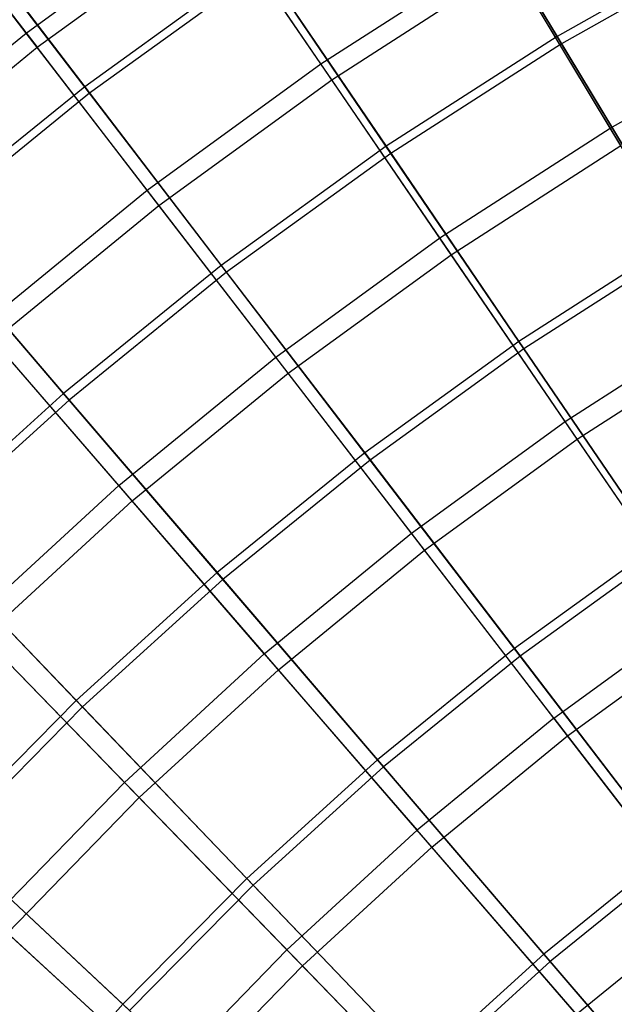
# Model space of a CAD drawing. Extents: x 0.1 to 12.1, y -6 to 6.
# Tile 34 of 256: x 3.443 to 4.085, y 2.337 to 3.4. Entities that reach past the tile are written whole.
import ezdxf

# ---------------------------------------------------------------- set-up
doc = ezdxf.new("R2010")
doc.units = 0
doc.header["$LTSCALE"] = 2.54
doc.layers.get('0').update_dxf_attribs({"linetype": 'CONTINUOUS'})

# ---------------------------------------------------------------- blocks, each defined once
blk = doc.blocks.new('DROPS_COLOR_B-11195_STL')
at = {"color": 0}
for p, q in [((3.4495, 3.3854, 11.4426), (3.3272, 3.544, 11.1851)), ((3.4495, 3.3854, 11.4426), (3.3272, 3.544, 11.1851)), ((3.3383, 3.5296, 4.177), (3.4614, 3.37, 3.9205)), ((3.3383, 3.5296, 4.177), (3.4614, 3.37, 3.9205)), ((3.4495, 3.3854, 11.4426), (3.647, 3.5289, 11.4426)), ((3.4495, 3.3854, 11.4426), (3.647, 3.5289, 11.4426)), ((3.7679, 3.3521, 11.6886), (3.647, 3.5289, 11.4426)), ((3.7679, 3.3521, 11.6886), (3.647, 3.5289, 11.4426)), ((3.4614, 3.37, 3.9205), (3.658, 3.5128, 3.9205)), ((3.4614, 3.37, 3.9205), (3.658, 3.5128, 3.9205)), ((3.7796, 3.335, 3.6756), (3.658, 3.5128, 3.9205)), ((3.7796, 3.335, 3.6756), (3.658, 3.5128, 3.9205)), ((3.7679, 3.3521, 11.6886), (3.963, 3.4775, 11.6886)), ((3.7679, 3.3521, 11.6886), (3.963, 3.4775, 11.6886)), ((4.0804, 3.2827, 11.9225), (3.963, 3.4775, 11.6886)), ((4.0804, 3.2827, 11.9225), (3.963, 3.4775, 11.6886)), ((3.7796, 3.335, 3.6756), (3.9737, 3.4597, 3.6756)), ((3.7796, 3.335, 3.6756), (3.9737, 3.4597, 3.6756)), ((4.0918, 3.2639, 3.443), (3.9737, 3.4597, 3.6756)), ((4.0918, 3.2639, 3.443), (3.9737, 3.4597, 3.6756)), ((4.0804, 3.2827, 11.9225), (4.2711, 3.3904, 11.9225)), ((4.0804, 3.2827, 11.9225), (4.2711, 3.3904, 11.9225)), ((3.2605, 3.2308, 11.4426), (3.4495, 3.3854, 11.4426)), ((3.2605, 3.2308, 11.4426), (3.4495, 3.3854, 11.4426)), ((3.5803, 3.2158, 11.6886), (3.4495, 3.3854, 11.4426)), ((3.5803, 3.2158, 11.6886), (3.4495, 3.3854, 11.4426)), ((3.2732, 3.2161, 3.9205), (3.4614, 3.37, 3.9205)), ((3.2732, 3.2161, 3.9205), (3.4614, 3.37, 3.9205)), ((3.5929, 3.1994, 3.6756), (3.4614, 3.37, 3.9205)), ((3.5929, 3.1994, 3.6756), (3.4614, 3.37, 3.9205)), ((3.5803, 3.2158, 11.6886), (3.7679, 3.3521, 11.6886)), ((3.5803, 3.2158, 11.6886), (3.7679, 3.3521, 11.6886)), ((3.8963, 3.1644, 11.9225), (3.7679, 3.3521, 11.6886)), ((3.8963, 3.1644, 11.9225), (3.7679, 3.3521, 11.6886)), ((3.5929, 3.1994, 3.6756), (3.7796, 3.335, 3.6756)), ((3.5929, 3.1994, 3.6756), (3.7796, 3.335, 3.6756)), ((3.9087, 3.1462, 3.443), (3.7796, 3.335, 3.6756)), ((3.9087, 3.1462, 3.443), (3.7796, 3.335, 3.6756)), ((3.8963, 3.1644, 11.9225), (4.0804, 3.2827, 11.9225)), ((3.8963, 3.1644, 11.9225), (4.0804, 3.2827, 11.9225)), ((4.2044, 3.0772, 12.1434), (4.0804, 3.2827, 11.9225)), ((4.2044, 3.0772, 12.1434), (4.0804, 3.2827, 11.9225)), ((3.9087, 3.1462, 3.443), (4.0918, 3.2639, 3.443)), ((3.9087, 3.1462, 3.443), (4.0918, 3.2639, 3.443)), ((3.4007, 3.069, 11.6886), (3.5803, 3.2158, 11.6886)), ((3.4007, 3.069, 11.6886), (3.5803, 3.2158, 11.6886)), ((3.7192, 3.0357, 11.9225), (3.5803, 3.2158, 11.6886)), ((3.7192, 3.0357, 11.9225), (3.5803, 3.2158, 11.6886)), ((3.4143, 3.0533, 3.6756), (3.5929, 3.1994, 3.6756)), ((3.4143, 3.0533, 3.6756), (3.5929, 3.1994, 3.6756)), ((3.7325, 3.0183, 3.443), (3.5929, 3.1994, 3.6756)), ((3.7325, 3.0183, 3.443), (3.5929, 3.1994, 3.6756)), ((3.7192, 3.0357, 11.9225), (3.8963, 3.1644, 11.9225)), ((3.7192, 3.0357, 11.9225), (3.8963, 3.1644, 11.9225)), ((4.0318, 2.9662, 12.1434), (3.8963, 3.1644, 11.9225)), ((4.0318, 2.9662, 12.1434), (3.8963, 3.1644, 11.9225)), ((3.7325, 3.0183, 3.443), (3.9087, 3.1462, 3.443)), ((3.7325, 3.0183, 3.443), (3.9087, 3.1462, 3.443)), ((4.0448, 2.9472, 3.2233), (3.9087, 3.1462, 3.443)), ((4.0448, 2.9472, 3.2233), (3.9087, 3.1462, 3.443)), ((4.0318, 2.9662, 12.1434), (4.2044, 3.0772, 12.1434)), ((4.0318, 2.9662, 12.1434), (4.2044, 3.0772, 12.1434)), ((3.5497, 2.8971, 11.9225), (3.4007, 3.069, 11.6886)), ((3.5497, 2.8971, 11.9225), (3.4007, 3.069, 11.6886)), ((3.564, 2.8805, 3.443), (3.4143, 3.0533, 3.6756)), ((3.564, 2.8805, 3.443), (3.4143, 3.0533, 3.6756)), ((4.0448, 2.9472, 3.2233), (4.2163, 3.0574, 3.2233)), ((4.0448, 2.9472, 3.2233), (4.2163, 3.0574, 3.2233)), ((3.5497, 2.8971, 11.9225), (3.7192, 3.0357, 11.9225)), ((3.5497, 2.8971, 11.9225), (3.7192, 3.0357, 11.9225)), ((3.8657, 2.8456, 12.1434), (3.7192, 3.0357, 11.9225)), ((3.8657, 2.8456, 12.1434), (3.7192, 3.0357, 11.9225)), ((3.564, 2.8805, 3.443), (3.7325, 3.0183, 3.443)), ((3.564, 2.8805, 3.443), (3.7325, 3.0183, 3.443)), ((3.8798, 2.8273, 3.2233), (3.7325, 3.0183, 3.443)), ((3.8798, 2.8273, 3.2233), (3.7325, 3.0183, 3.443)), ((3.8657, 2.8456, 12.1434), (4.0318, 2.9662, 12.1434)), ((3.8657, 2.8456, 12.1434), (4.0318, 2.9662, 12.1434)), ((4.1739, 2.7583, 12.3507), (4.0318, 2.9662, 12.1434)), ((4.1739, 2.7583, 12.3507), (4.0318, 2.9662, 12.1434)), ((3.8798, 2.8273, 3.2233), (4.0448, 2.9472, 3.2233)), ((3.8798, 2.8273, 3.2233), (4.0448, 2.9472, 3.2233)), ((4.1875, 2.7384, 3.0173), (4.0448, 2.9472, 3.2233)), ((4.1875, 2.7384, 3.0173), (4.0448, 2.9472, 3.2233)), ((3.3884, 2.749, 11.9225), (3.5497, 2.8971, 11.9225)), ((3.3884, 2.749, 11.9225), (3.5497, 2.8971, 11.9225)), ((3.7068, 2.7157, 12.1434), (3.5497, 2.8971, 11.9225)), ((3.7068, 2.7157, 12.1434), (3.5497, 2.8971, 11.9225)), ((3.4037, 2.7333, 3.443), (3.564, 2.8805, 3.443)), ((3.4037, 2.7333, 3.443), (3.564, 2.8805, 3.443)), ((3.722, 2.6982, 3.2233), (3.564, 2.8805, 3.443)), ((3.722, 2.6982, 3.2233), (3.564, 2.8805, 3.443)), ((3.7068, 2.7157, 12.1434), (3.8657, 2.8456, 12.1434)), ((3.7068, 2.7157, 12.1434), (3.8657, 2.8456, 12.1434)), ((4.0195, 2.6461, 12.3507), (3.8657, 2.8456, 12.1434)), ((4.0195, 2.6461, 12.3507), (3.8657, 2.8456, 12.1434)), ((3.722, 2.6982, 3.2233), (3.8798, 2.8273, 3.2233)), ((3.722, 2.6982, 3.2233), (3.8798, 2.8273, 3.2233)), ((4.0343, 2.627, 3.0173), (3.8798, 2.8273, 3.2233)), ((4.0343, 2.627, 3.0173), (3.8798, 2.8273, 3.2233)), ((4.0195, 2.6461, 12.3507), (4.1739, 2.7583, 12.3507)), ((4.0195, 2.6461, 12.3507), (4.1739, 2.7583, 12.3507)), ((3.3884, 2.749, 11.9225), (3.5557, 2.5769, 12.1434)), ((3.3884, 2.749, 11.9225), (3.5557, 2.5769, 12.1434)), ((3.5717, 2.5604, 3.2233), (3.4037, 2.7333, 3.443)), ((3.5717, 2.5604, 3.2233), (3.4037, 2.7333, 3.443)), ((4.0343, 2.627, 3.0173), (4.1875, 2.7384, 3.0173)), ((4.0343, 2.627, 3.0173), (4.1875, 2.7384, 3.0173)), ((3.7068, 2.7157, 12.1434), (3.5557, 2.5769, 12.1434)), ((3.7068, 2.7157, 12.1434), (3.5557, 2.5769, 12.1434)), ((3.7068, 2.7157, 12.1434), (3.8718, 2.5253, 12.3507)), ((3.7068, 2.7157, 12.1434), (3.8718, 2.5253, 12.3507)), ((3.5717, 2.5604, 3.2233), (3.722, 2.6982, 3.2233)), ((3.5717, 2.5604, 3.2233), (3.722, 2.6982, 3.2233)), ((3.8876, 2.5071, 3.0173), (3.722, 2.6982, 3.2233)), ((3.8876, 2.5071, 3.0173), (3.722, 2.6982, 3.2233)), ((4.0195, 2.6461, 12.3507), (3.8718, 2.5253, 12.3507)), ((4.0195, 2.6461, 12.3507), (3.8718, 2.5253, 12.3507)), ((4.0195, 2.6461, 12.3507), (4.1801, 2.4379, 12.5437)), ((4.0195, 2.6461, 12.3507), (4.1801, 2.4379, 12.5437)), ((3.8876, 2.5071, 3.0173), (4.0343, 2.627, 3.0173)), ((3.8876, 2.5071, 3.0173), (4.0343, 2.627, 3.0173)), ((4.1954, 2.418, 2.8256), (4.0343, 2.627, 3.0173)), ((4.1954, 2.418, 2.8256), (4.0343, 2.627, 3.0173)), ((3.4126, 2.4297, 12.1434), (3.5557, 2.5769, 12.1434)), ((3.4126, 2.4297, 12.1434), (3.5557, 2.5769, 12.1434)), ((3.7312, 2.3963, 12.3507), (3.5557, 2.5769, 12.1434)), ((3.7312, 2.3963, 12.3507), (3.5557, 2.5769, 12.1434)), ((3.4296, 2.4141, 3.2233), (3.5717, 2.5604, 3.2233)), ((3.4296, 2.4141, 3.2233), (3.5717, 2.5604, 3.2233)), ((3.748, 2.379, 3.0173), (3.5717, 2.5604, 3.2233)), ((3.748, 2.379, 3.0173), (3.5717, 2.5604, 3.2233)), ((3.7312, 2.3963, 12.3507), (3.8718, 2.5253, 12.3507)), ((3.7312, 2.3963, 12.3507), (3.8718, 2.5253, 12.3507)), ((4.044, 2.3266, 12.5437), (3.8718, 2.5253, 12.3507)), ((4.044, 2.3266, 12.5437), (3.8718, 2.5253, 12.3507)), ((3.748, 2.379, 3.0173), (3.8876, 2.5071, 3.0173)), ((3.748, 2.379, 3.0173), (3.8876, 2.5071, 3.0173)), ((4.0604, 2.3076, 2.8256), (3.8876, 2.5071, 3.0173)), ((4.0604, 2.3076, 2.8256), (3.8876, 2.5071, 3.0173)), ((4.044, 2.3266, 12.5437), (4.1801, 2.4379, 12.5437)), ((4.044, 2.3266, 12.5437), (4.1801, 2.4379, 12.5437)), ((3.5982, 2.2594, 12.3507), (3.4126, 2.4297, 12.1434)), ((3.5982, 2.2594, 12.3507), (3.4126, 2.4297, 12.1434)), ((3.616, 2.2431, 3.0173), (3.4296, 2.4141, 3.2233)), ((3.616, 2.2431, 3.0173), (3.4296, 2.4141, 3.2233)), ((3.5982, 2.2594, 12.3507), (3.7312, 2.3963, 12.3507)), ((3.5982, 2.2594, 12.3507), (3.7312, 2.3963, 12.3507)), ((3.9144, 2.2077, 12.5437), (3.7312, 2.3963, 12.3507)), ((3.9144, 2.2077, 12.5437), (3.7312, 2.3963, 12.3507)), ((3.616, 2.2431, 3.0173), (3.748, 2.379, 3.0173)), ((3.616, 2.2431, 3.0173), (3.748, 2.379, 3.0173)), ((3.932, 2.1897, 2.8256), (3.748, 2.379, 3.0173)), ((3.932, 2.1897, 2.8256), (3.748, 2.379, 3.0173))]:
    blk.add_line(p, q, dxfattribs=at)
blk = doc.blocks.new('GROUP_1')
at = {"color": 0}
for p, q in [((3.8379, 9.5869, 10.2942), (3.9631, 9.379, 10.5184)), ((3.8379, 9.5869, 10.2942), (3.9631, 9.379, 10.5184)), ((3.9679, 9.371, 1.4735), (3.8424, 9.5793, 1.6972)), ((3.9679, 9.371, 1.4735), (3.8424, 9.5793, 1.6972)), ((3.313, 9.5075, 10.057), (3.4529, 9.3248, 10.2942)), ((3.313, 9.5075, 10.057), (3.4529, 9.3248, 10.2942)), ((3.4582, 9.3177, 1.6972), (3.3181, 9.5008, 1.9339)), ((3.4582, 9.3177, 1.6972), (3.3181, 9.5008, 1.9339)), ((4.1542, 9.4869, 10.5184), (3.9631, 9.379, 10.5184)), ((4.1542, 9.4869, 10.5184), (3.9631, 9.379, 10.5184)), ((4.1586, 9.4787, 1.4735), (3.9679, 9.371, 1.4735)), ((4.1586, 9.4787, 1.4735), (3.9679, 9.371, 1.4735)), ((3.6417, 9.4612, 10.2942), (3.4529, 9.3248, 10.2942)), ((3.6417, 9.4612, 10.2942), (3.4529, 9.3248, 10.2942)), ((3.6417, 9.4612, 10.2942), (3.7783, 9.2605, 10.5184)), ((3.6417, 9.4612, 10.2942), (3.7783, 9.2605, 10.5184)), ((3.6467, 9.4539, 1.6972), (3.4582, 9.3177, 1.6972)), ((3.6467, 9.4539, 1.6972), (3.4582, 9.3177, 1.6972)), ((3.7836, 9.2528, 1.4735), (3.6467, 9.4539, 1.6972)), ((3.7836, 9.2528, 1.4735), (3.6467, 9.4539, 1.6972)), ((3.9631, 9.379, 10.5184), (3.7783, 9.2605, 10.5184)), ((3.9631, 9.379, 10.5184), (3.7783, 9.2605, 10.5184)), ((3.9679, 9.371, 1.4735), (3.7836, 9.2528, 1.4735)), ((3.9679, 9.371, 1.4735), (3.7836, 9.2528, 1.4735)), ((3.9631, 9.379, 10.5184), (4.0946, 9.1608, 10.7288)), ((3.9631, 9.379, 10.5184), (4.0946, 9.1608, 10.7288)), ((4.0996, 9.1524, 1.2636), (3.9679, 9.371, 1.4735)), ((4.0996, 9.1524, 1.2636), (3.9679, 9.371, 1.4735)), ((3.4529, 9.3248, 10.2942), (3.2719, 9.1781, 10.2942)), ((3.4529, 9.3248, 10.2942), (3.2719, 9.1781, 10.2942)), ((3.4582, 9.3177, 1.6972), (3.2776, 9.1714, 1.6972)), ((3.4582, 9.3177, 1.6972), (3.2776, 9.1714, 1.6972)), ((3.4529, 9.3248, 10.2942), (3.6004, 9.132, 10.5184)), ((3.4529, 9.3248, 10.2942), (3.6004, 9.132, 10.5184)), ((3.6061, 9.1246, 1.4735), (3.4582, 9.3177, 1.6972)), ((3.6061, 9.1246, 1.4735), (3.4582, 9.3177, 1.6972)), ((3.7783, 9.2605, 10.5184), (3.6004, 9.132, 10.5184)), ((3.7783, 9.2605, 10.5184), (3.6004, 9.132, 10.5184)), ((3.7783, 9.2605, 10.5184), (3.9217, 9.05, 10.7288)), ((3.7783, 9.2605, 10.5184), (3.9217, 9.05, 10.7288)), ((3.7836, 9.2528, 1.4735), (3.6061, 9.1246, 1.4735)), ((3.7836, 9.2528, 1.4735), (3.6061, 9.1246, 1.4735)), ((3.9272, 9.0419, 1.2636), (3.7836, 9.2528, 1.4735)), ((3.9272, 9.0419, 1.2636), (3.7836, 9.2528, 1.4735)), ((3.2719, 9.1781, 10.2942), (3.4299, 8.9938, 10.5184)), ((3.2719, 9.1781, 10.2942), (3.4299, 8.9938, 10.5184)), ((3.436, 8.9867, 1.4735), (3.2776, 9.1714, 1.6972)), ((3.436, 8.9867, 1.4735), (3.2776, 9.1714, 1.6972)), ((4.0946, 9.1608, 10.7288), (3.9217, 9.05, 10.7288)), ((4.0946, 9.1608, 10.7288), (3.9217, 9.05, 10.7288)), ((4.0996, 9.1524, 1.2636), (3.9272, 9.0419, 1.2636)), ((4.0996, 9.1524, 1.2636), (3.9272, 9.0419, 1.2636)), ((3.6004, 9.132, 10.5184), (3.4299, 8.9938, 10.5184)), ((3.6004, 9.132, 10.5184), (3.4299, 8.9938, 10.5184)), ((3.6004, 9.132, 10.5184), (3.7553, 8.9297, 10.7288)), ((3.6004, 9.132, 10.5184), (3.7553, 8.9297, 10.7288)), ((3.6061, 9.1246, 1.4735), (3.436, 8.9867, 1.4735)), ((3.6061, 9.1246, 1.4735), (3.436, 8.9867, 1.4735)), ((3.7612, 8.922, 1.2636), (3.6061, 9.1246, 1.4735)), ((3.7612, 8.922, 1.2636), (3.6061, 9.1246, 1.4735)), ((3.9217, 9.05, 10.7288), (3.7553, 8.9297, 10.7288)), ((3.9217, 9.05, 10.7288), (3.7553, 8.9297, 10.7288)), ((3.9272, 9.0419, 1.2636), (3.7612, 8.922, 1.2636)), ((3.9272, 9.0419, 1.2636), (3.7612, 8.922, 1.2636)), ((3.9217, 9.05, 10.7288), (4.0714, 8.8301, 10.925)), ((3.9217, 9.05, 10.7288), (4.0714, 8.8301, 10.925)), ((4.0771, 8.8218, 1.068), (3.9272, 9.0419, 1.2636)), ((4.0771, 8.8218, 1.068), (3.9272, 9.0419, 1.2636)), ((3.4299, 8.9938, 10.5184), (3.2674, 8.8464, 10.5184)), ((3.4299, 8.9938, 10.5184), (3.2674, 8.8464, 10.5184)), ((3.4299, 8.9938, 10.5184), (3.5958, 8.8005, 10.7288)), ((3.4299, 8.9938, 10.5184), (3.5958, 8.8005, 10.7288)), ((3.436, 8.9867, 1.4735), (3.2738, 8.8396, 1.4735)), ((3.436, 8.9867, 1.4735), (3.2738, 8.8396, 1.4735)), ((3.6021, 8.7931, 1.2636), (3.436, 8.9867, 1.4735)), ((3.6021, 8.7931, 1.2636), (3.436, 8.9867, 1.4735)), ((3.7553, 8.9297, 10.7288), (3.5958, 8.8005, 10.7288)), ((3.7553, 8.9297, 10.7288), (3.5958, 8.8005, 10.7288)), ((3.7553, 8.9297, 10.7288), (3.9169, 8.7186, 10.925)), ((3.7553, 8.9297, 10.7288), (3.9169, 8.7186, 10.925)), ((3.7612, 8.922, 1.2636), (3.6021, 8.7931, 1.2636)), ((3.7612, 8.922, 1.2636), (3.6021, 8.7931, 1.2636)), ((3.9231, 8.7105, 1.068), (3.7612, 8.922, 1.2636)), ((3.9231, 8.7105, 1.068), (3.7612, 8.922, 1.2636)), ((3.2674, 8.8464, 10.5184), (3.4437, 8.6625, 10.7288)), ((3.2674, 8.8464, 10.5184), (3.4437, 8.6625, 10.7288)), ((3.4504, 8.6555, 1.2636), (3.2738, 8.8396, 1.4735)), ((3.4504, 8.6555, 1.2636), (3.2738, 8.8396, 1.4735)), ((4.0714, 8.8301, 10.925), (3.9169, 8.7186, 10.925)), ((4.0714, 8.8301, 10.925), (3.9169, 8.7186, 10.925)), ((4.0771, 8.8218, 1.068), (3.9231, 8.7105, 1.068)), ((4.0771, 8.8218, 1.068), (3.9231, 8.7105, 1.068)), ((3.5958, 8.8005, 10.7288), (3.4437, 8.6625, 10.7288)), ((3.5958, 8.8005, 10.7288), (3.4437, 8.6625, 10.7288)), ((3.5958, 8.8005, 10.7288), (3.7689, 8.5986, 10.925)), ((3.5958, 8.8005, 10.7288), (3.7689, 8.5986, 10.925)), ((3.6021, 8.7931, 1.2636), (3.4504, 8.6555, 1.2636)), ((3.6021, 8.7931, 1.2636), (3.4504, 8.6555, 1.2636)), ((3.7755, 8.5909, 1.068), (3.6021, 8.7931, 1.2636)), ((3.7755, 8.5909, 1.068), (3.6021, 8.7931, 1.2636)), ((3.9169, 8.7186, 10.925), (3.7689, 8.5986, 10.925)), ((3.9169, 8.7186, 10.925), (3.7689, 8.5986, 10.925)), ((3.9169, 8.7186, 10.925), (4.0849, 8.4992, 11.1062)), ((3.9169, 8.7186, 10.925), (4.0849, 8.4992, 11.1062)), ((3.9231, 8.7105, 1.068), (3.7755, 8.5909, 1.068)), ((3.9231, 8.7105, 1.068), (3.7755, 8.5909, 1.068)), ((4.0913, 8.4908, 0.8873), (3.9231, 8.7105, 1.068)), ((4.0913, 8.4908, 0.8873), (3.9231, 8.7105, 1.068)), ((3.4437, 8.6625, 10.7288), (3.2995, 8.5163, 10.7288)), ((3.4437, 8.6625, 10.7288), (3.2995, 8.5163, 10.7288)), ((3.4437, 8.6625, 10.7288), (3.6278, 8.4706, 10.925)), ((3.4437, 8.6625, 10.7288), (3.6278, 8.4706, 10.925)), ((3.4504, 8.6555, 1.2636), (3.3066, 8.5097, 1.2636)), ((3.4504, 8.6555, 1.2636), (3.3066, 8.5097, 1.2636)), ((3.6348, 8.4633, 1.068), (3.4504, 8.6555, 1.2636)), ((3.6348, 8.4633, 1.068), (3.4504, 8.6555, 1.2636)), ((3.7689, 8.5986, 10.925), (3.6278, 8.4706, 10.925)), ((3.7689, 8.5986, 10.925), (3.6278, 8.4706, 10.925)), ((3.7689, 8.5986, 10.925), (3.9488, 8.3889, 11.1062)), ((3.7689, 8.5986, 10.925), (3.9488, 8.3889, 11.1062)), ((3.7755, 8.5909, 1.068), (3.6348, 8.4633, 1.068)), ((3.7755, 8.5909, 1.068), (3.6348, 8.4633, 1.068)), ((3.9556, 8.3809, 0.8873), (3.7755, 8.5909, 1.068)), ((3.9556, 8.3809, 0.8873), (3.7755, 8.5909, 1.068)), ((3.2995, 8.5163, 10.7288), (3.494, 8.3349, 10.925)), ((3.2995, 8.5163, 10.7288), (3.494, 8.3349, 10.925)), ((3.5014, 8.328, 1.068), (3.3066, 8.5097, 1.2636)), ((3.5014, 8.328, 1.068), (3.3066, 8.5097, 1.2636)), ((4.0849, 8.4992, 11.1062), (3.9488, 8.3889, 11.1062)), ((4.0849, 8.4992, 11.1062), (3.9488, 8.3889, 11.1062)), ((4.0913, 8.4908, 0.8873), (3.9556, 8.3809, 0.8873)), ((4.0913, 8.4908, 0.8873), (3.9556, 8.3809, 0.8873)), ((3.6278, 8.4706, 10.925), (3.494, 8.3349, 10.925)), ((3.6278, 8.4706, 10.925), (3.494, 8.3349, 10.925)), ((3.6278, 8.4706, 10.925), (3.819, 8.2712, 11.1062)), ((3.6278, 8.4706, 10.925), (3.819, 8.2712, 11.1062)), ((3.6348, 8.4633, 1.068), (3.5014, 8.328, 1.068)), ((3.6348, 8.4633, 1.068), (3.5014, 8.328, 1.068)), ((3.8263, 8.2636, 0.8873), (3.6348, 8.4633, 1.068)), ((3.8263, 8.2636, 0.8873), (3.6348, 8.4633, 1.068)), ((3.9488, 8.3889, 11.1062), (3.819, 8.2712, 11.1062)), ((3.9488, 8.3889, 11.1062), (3.819, 8.2712, 11.1062)), ((3.9488, 8.3889, 11.1062), (4.1349, 8.1719, 11.2719)), ((3.9488, 8.3889, 11.1062), (4.1349, 8.1719, 11.2719)), ((3.9556, 8.3809, 0.8873), (3.8263, 8.2636, 0.8873)), ((3.9556, 8.3809, 0.8873), (3.8263, 8.2636, 0.8873)), ((4.142, 8.1636, 0.7222), (3.9556, 8.3809, 0.8873)), ((4.142, 8.1636, 0.7222), (3.9556, 8.3809, 0.8873)), ((3.494, 8.3349, 10.925), (3.3679, 8.1921, 10.925)), ((3.494, 8.3349, 10.925), (3.3679, 8.1921, 10.925)), ((3.494, 8.3349, 10.925), (3.696, 8.1465, 11.1062)), ((3.494, 8.3349, 10.925), (3.696, 8.1465, 11.1062))]:
    blk.add_line(p, q, dxfattribs=at)
blk.add_blockref('DROPS_COLOR_B-11195_STL', (-0.06, 5.9973, -1.7), dxfattribs=at)

msp = doc.modelspace()

# ---------------------------------------------------------------- block references
at = {"color": 0}
msp.add_blockref('GROUP_1', (0.06, -5.9973, 1.7), dxfattribs=at)

doc.saveas('drawing.dxf')
